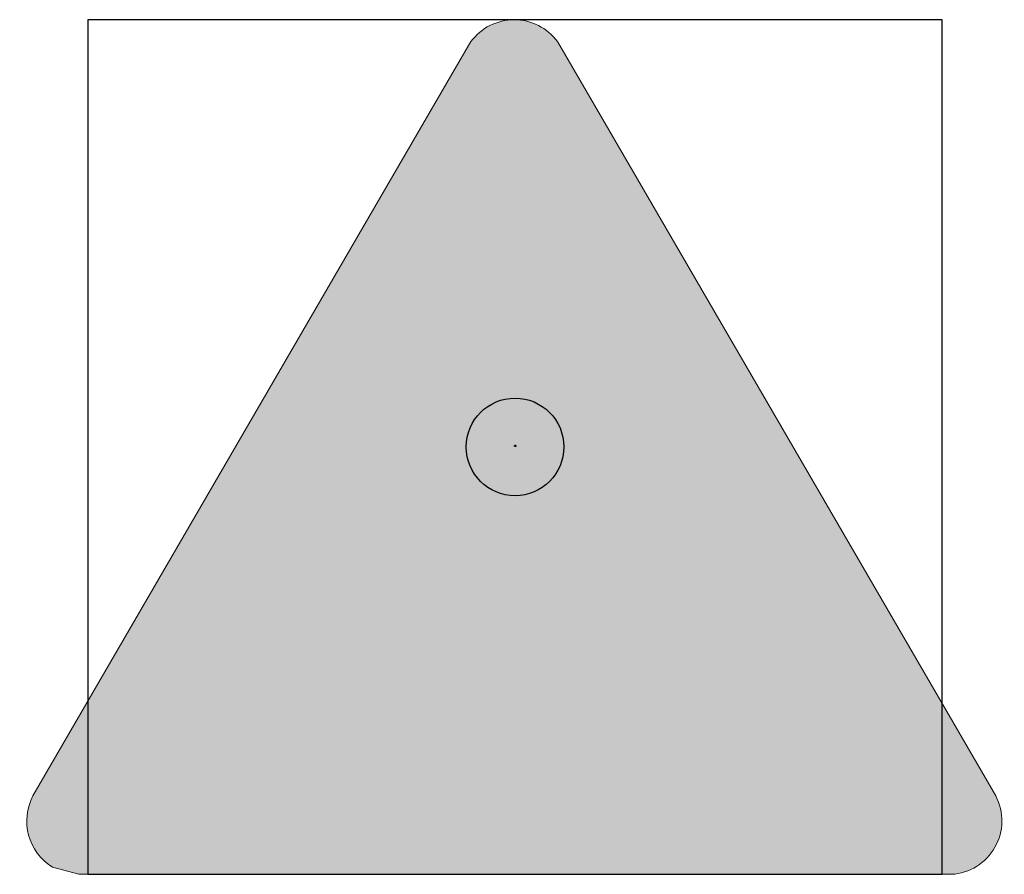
# Model space of a CAD drawing. Header units: millimetres. Extents: x -20879 to 80472, y -12121 to 39016.
# Tile 45 of 63: x 24343 to 25150, y 28252 to 28952. Entities that reach past the tile are written whole.
import ezdxf

# ---------------------------------------------------------------- set-up
doc = ezdxf.new("R2010")
doc.units = ezdxf.units.MM
doc.layers.add('DVD-VB-V_TEXT', color=7, linetype='Continuous')
doc.layers.add('FL6411--_GV', color=7, linetype='Continuous')
doc.layers.add('RVB-VB-V_Aanwijslijn', color=7, linetype='Continuous', true_color=0xff0001)
doc.styles.add('DVD_ALG 1.8mm_RE', font='arial.ttf', dxfattribs={"height": 1.8})

# ---------------------------------------------------------------- blocks, each defined once
blk = doc.blocks.new('RVB_GV_003_Icon')
at = {"layer": 'FL6411--_GV', "linetype": 'Continuous', "lineweight": 0, "true_color": 0xfecb00}
h = blk.add_hatch(color=40, dxfattribs=at)
edge = h.paths.add_edge_path(flags=0)
edge.add_line((-1.230247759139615, -2.064016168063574), (-1.212818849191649, -2.106615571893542))
edge.add_line((-1.212818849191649, -2.106615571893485), (-0.8872939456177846, -2.439696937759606))
edge.add_line((-0.8872939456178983, -2.439696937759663), (-0.8457710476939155, -2.457107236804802))
edge.add_line((-0.8457710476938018, -2.457107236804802), (-0.8040396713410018, -2.43968044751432))
edge.add_line((-0.8040396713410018, -2.43968044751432), (-0.04224929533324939, -1.660268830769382))
edge.add_line((-0.04224929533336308, -1.660268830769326), (0.03762796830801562, -1.660268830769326))
edge.add_line((0.03762796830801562, -1.660268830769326), (0.7997061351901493, -2.439678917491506))
edge.add_line((0.799706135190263, -2.439678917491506), (0.8412437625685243, -2.457107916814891))
edge.add_line((0.8412437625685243, -2.457107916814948), (0.8791961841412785, -2.439680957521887))
edge.add_line((0.8791961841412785, -2.439680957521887), (1.204906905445, -2.106612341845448))
edge.add_line((1.204906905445, -2.106612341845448), (1.222332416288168, -2.064013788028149))
edge.add_line((1.222332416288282, -2.064013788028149), (1.204904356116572, -2.024313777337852))
edge.add_line((1.204904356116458, -2.024313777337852), (0.4429236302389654, -1.245874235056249))
edge.add_arc((0.4952683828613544, -1.203472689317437), 0.06736367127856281, 133.8910371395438, 219.0089901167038, ccw=False)
edge.add_line((0.4485658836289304, -1.154926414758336), (1.204905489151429, -0.3822272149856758))
edge.add_line((1.204905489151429, -0.3822272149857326), (1.222332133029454, -0.3425312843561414))
edge.add_line((1.222332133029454, -0.3425312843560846), (1.204903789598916, -0.3008937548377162))
edge.add_line((1.204903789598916, -0.3008937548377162), (0.8792001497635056, 0.03216755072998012))
edge.add_line((0.8792001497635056, 0.03216755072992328), (0.8412437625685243, 0.05056437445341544))
edge.add_line((0.8412437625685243, 0.05056437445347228), (0.799707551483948, 0.03216891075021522))
edge.add_line((0.799707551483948, 0.03216891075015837), (0.04262351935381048, -0.7411086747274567))
edge.add_arc((-0.002531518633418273, -0.7025276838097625), 0.05939251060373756, 217.6482006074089, 319.4890368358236, ccw=False)
edge.add_line((-0.04955708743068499, -0.7388053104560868), (-0.8040393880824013, 0.03216806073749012))
edge.add_line((-0.8040393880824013, 0.03216806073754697), (-0.8457682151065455, 0.05056386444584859))
edge.add_line((-0.8457682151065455, 0.05056386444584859), (-0.8873066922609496, 0.03216755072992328))
edge.add_line((-0.8873066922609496, 0.03216755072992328), (-1.212820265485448, -0.300897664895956))
edge.add_line((-1.212820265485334, -0.3008976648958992), (-1.230246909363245, -0.342532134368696))
edge.add_line((-1.230246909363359, -0.3425321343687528), (-1.212818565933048, -0.3822290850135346))
edge.add_line((-1.212818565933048, -0.3822290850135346), (-0.4508344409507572, -1.160671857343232))
edge.add_arc((-0.4969205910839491, -1.203961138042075), 0.06322890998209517, -53.56871197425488, 43.20759985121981, ccw=False)
edge.add_line((-0.4593715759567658, -1.254833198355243), (-1.212818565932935, -2.024315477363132))
edge.add_line((-1.212818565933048, -2.024315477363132), (-1.230247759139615, -2.064016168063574))
h.paths.add_polyline_path([(-3.052325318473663, -2.769839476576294), (3.038601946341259, -2.769839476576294), (-0.006619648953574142, 2.474966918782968)], flags=0)
edge = h.paths.add_edge_path(flags=16)
edge.add_line((-3.572585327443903, -3.287853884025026), (-3.682837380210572, -3.257773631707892))
edge.add_arc((-3.566691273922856, -3.069015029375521), 0.2216297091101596, 150.8612121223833, 238.39536737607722, ccw=False)
edge.add_line((-3.760272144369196, -2.961097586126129), (-0.191291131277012, 3.184088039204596))
edge.add_arc((-0.006348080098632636, 3.06571263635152), 0.2195829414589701, 32.88265113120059, 147.3781525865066, ccw=False)
edge.add_line((0.1780542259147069, 3.184928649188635), (3.756002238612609, -2.968723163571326))
edge.add_arc((3.556822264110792, -3.065527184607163), 0.2214580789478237, -88.20927705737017, 25.920346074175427, ccw=False)
edge.add_line((3.563742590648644, -3.286877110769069), (-3.572585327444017, -3.287853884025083))
edge = h.paths.add_edge_path()
edge.add_line((-3.574778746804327, -3.498905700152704), (-3.790502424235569, -3.441707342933))
edge.add_arc((-3.558292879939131, -3.064549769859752), 0.4429098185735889, 152.1555824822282, 238.38009496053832, ccw=False)
edge.add_line((-3.949922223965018, -2.857678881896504), (-0.3609868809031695, 3.320678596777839))
edge.add_arc((-0.006705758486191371, 3.060492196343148), 0.4395589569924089, 36.242470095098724, 143.7061934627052, ccw=False)
edge.add_line((0.3478083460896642, 3.32036106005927), (3.939623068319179, -2.859207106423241))
edge.add_arc((3.551859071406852, -3.063435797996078), 0.438258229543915, -87.00222399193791, 27.77501223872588, ccw=False)
edge.add_line((3.574778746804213, -3.501094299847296), (-3.574778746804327, -3.498905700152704))
at = {"layer": 'FL6411--_GV', "linetype": 'Continuous', "lineweight": 0, "true_color": 0x2e3032}
h = blk.add_hatch(color=250, dxfattribs=at)
h.paths.add_polyline_path([(0.1780542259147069, 3.184928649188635, 0.5457583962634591), (-0.191291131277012, 3.184088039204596), (-3.760272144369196, -2.961097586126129, 0.4016637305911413), (-3.682837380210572, -3.257773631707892), (-3.57258532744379, -3.287853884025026), (3.563742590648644, -3.286877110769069, 0.5436882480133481), (3.756002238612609, -2.968723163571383)])
h.paths.add_polyline_path([(3.038601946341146, -2.769839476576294), (-3.052325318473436, -2.769839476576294), (-0.006619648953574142, 2.474966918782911)], flags=16)
h.paths.add_polyline_path([(1.20490378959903, -0.3008937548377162), (1.222332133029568, -0.3425312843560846), (1.204905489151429, -0.382227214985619), (0.4457339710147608, -1.157819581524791, 0.3722643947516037), (0.4429236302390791, -1.245874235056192), (1.204904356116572, -2.024313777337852), (1.222332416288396, -2.064013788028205), (1.204906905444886, -2.106612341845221), (0.8791961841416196, -2.439680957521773), (0.841243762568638, -2.457107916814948), (0.7997061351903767, -2.439678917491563), (0.03762796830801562, -1.660268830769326), (-0.04224929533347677, -1.660268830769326), (-0.8040396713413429, -2.439680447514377), (-0.8457710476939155, -2.457107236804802), (-0.887293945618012, -2.439696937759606), (-1.212818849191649, -2.106615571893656), (-1.230247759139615, -2.064016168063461), (-1.212818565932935, -2.024315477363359), (-0.4593715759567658, -1.254833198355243, 0.4492935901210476), (-0.4508344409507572, -1.160671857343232), (-1.212818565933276, -0.3822290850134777), (-1.230246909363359, -0.3425321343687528), (-1.212820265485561, -0.300897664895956), (-0.8873066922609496, 0.03216755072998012), (-0.8457682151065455, 0.05056386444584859), (-0.8040393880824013, 0.03216806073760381), (-0.04955708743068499, -0.7388053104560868, 0.4352029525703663), (0.03699634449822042, -0.7468562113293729), (0.7997075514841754, 0.03216891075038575), (0.841243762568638, 0.05056437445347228), (0.8792001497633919, 0.03216755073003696)], flags=0)
at = {"layer": 'Defpoints'}
blk.add_lwpolyline([(-3.5, -3.5), (3.5, -3.5), (3.5, 3.5), (-3.5, 3.5)], close=True, dxfattribs=at)
at = {"layer": 'FL6411--_GV', "color": 40, "linetype": 'Continuous', "lineweight": 0, "true_color": 0xfecb00}
blk.add_lwpolyline([(-3.574778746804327, -3.498905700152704), (-3.790502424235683, -3.441707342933, -0.3950425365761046), (-3.949922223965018, -2.857678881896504), (-0.3609868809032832, 3.320678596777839, -0.5065815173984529), (0.3478083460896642, 3.32036106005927), (3.939623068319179, -2.859207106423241, -0.5473549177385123), (3.574778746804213, -3.501094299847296)], format="xyb", close=True, dxfattribs=at)
blk = doc.blocks.new('RVB_GV_003')
at = {"layer": 'RVB-VB-V_Aanwijslijn'}
h = blk.add_hatch(color=256, dxfattribs=at)
h.dxf.hatch_style = 1
edge = h.paths.add_edge_path()
edge.add_arc((0, 0), 0.4, 0, 360)
at = {"layer": 'Defpoints'}
for points in [[(-0.01081208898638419, 0.007751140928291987), (0.01081208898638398, 0.007751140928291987)], [(-1.110223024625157e-16, 0.01657545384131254), (-1.040834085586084e-16, 0.007751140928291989)]]:
    blk.add_lwpolyline(points, dxfattribs=at)
at = {"layer": 'RVB-VB-V_Aanwijslijn'}
blk.add_line((0, 0.01033485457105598), (0, 0), dxfattribs=at)
blk.add_circle((0, 0), 0.4, dxfattribs=at)
blk.add_blockref('RVB_GV_003_Icon', (5.833335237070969e-08, 0))
at = {"layer": 'DVD-VB-V_TEXT', "lineweight": 5, "style": 'DVD_ALG 1.8mm_RE', "flags": 1}
blk.add_attdef('$RUIMTECODE', (8.120812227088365, 5.039125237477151), '', height=1.4, dxfattribs=at)

msp = doc.modelspace()

# ---------------------------------------------------------------- block references
at = {"xscale": 100, "yscale": 100, "zscale": 100}
msp.add_blockref('RVB_GV_003', (24749.28315043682, 28602.38947453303), dxfattribs=at)

doc.saveas('drawing.dxf')
